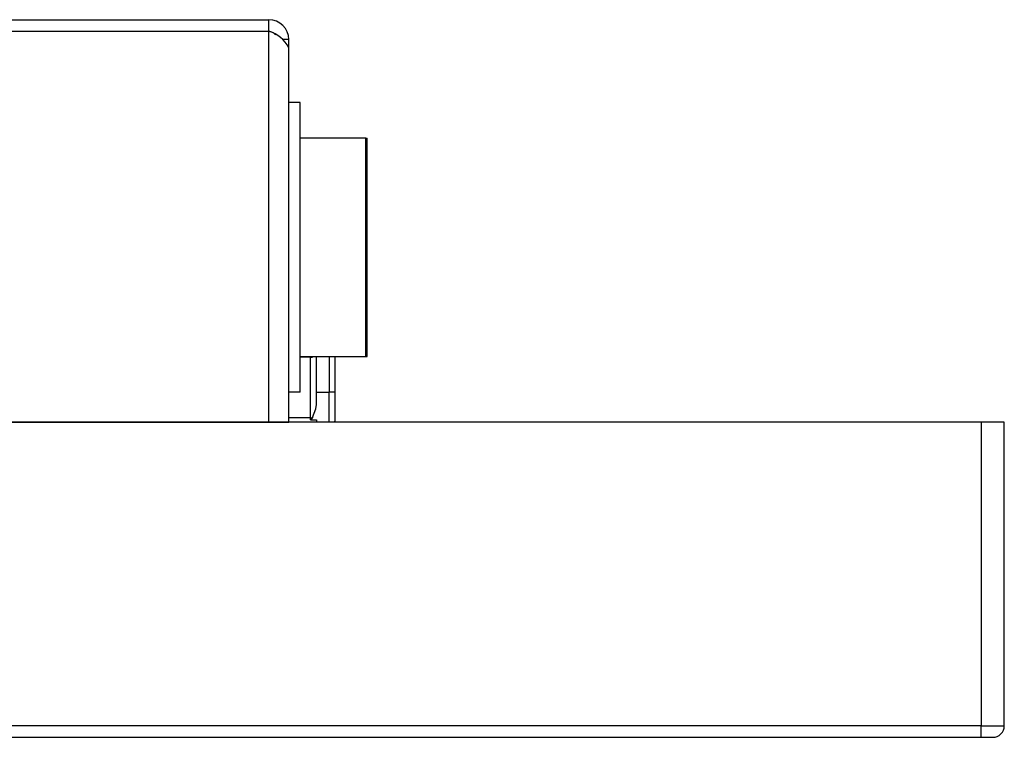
# Model space of a CAD drawing. Header units: millimetres. Extents: x 19 to 844, y 7 to 552.
# Tile 27 of 81: x 370 to 387, y 68 to 80. Entities that reach past the tile are written whole.
import ezdxf

# ---------------------------------------------------------------- set-up
doc = ezdxf.new("R2010")
doc.units = ezdxf.units.MM

msp = doc.modelspace()

# ---------------------------------------------------------------- linework, layer by layer
at = {"color": 7, "linetype": 'Continuous', "lineweight": 25}
for p, q in [((175.561, 80.087), (374.027, 80.087)), ((374.027, 79.887), (374.027, 80.087)), ((175.561, 79.887), (374.027, 79.887)), ((374.027, 73.087), (374.027, 79.887)), ((374.374, 79.74), (374.276, 79.74)), ((374.374, 79.087), (374.374, 79.74)), ((374.374, 73.087), (374.374, 79.599)), ((374.574, 78.647), (374.374, 78.647)), ((374.574, 73.607), (374.574, 78.647)), ((375.713, 78.027), (374.574, 78.027)), ((375.713, 74.227), (375.713, 78.027)), ((375.713, 78.027), (375.738, 78.027)), ((375.738, 74.227), (375.738, 78.027)), ((374.574, 74.227), (375.713, 74.227)), ((374.754, 73.162), (374.754, 74.218)), ((374.854, 73.397), (374.854, 74.227)), ((375.174, 74.227), (375.174, 73.607)), ((375.713, 74.227), (375.738, 74.227)), ((374.574, 73.607), (374.374, 73.607)), ((374.854, 73.607), (375.074, 73.607)), ((375.174, 73.607), (375.074, 73.607)), ((375.174, 73.607), (375.174, 73.107)), ((374.754, 73.129), (374.754, 73.162)), ((374.754, 73.129), (374.854, 73.129)), ((374.854, 73.129), (374.854, 73.087)), ((386.414, 73.087), (159.174, 73.087)), ((176.414, 73.087), (373.174, 73.087)), ((373.174, 73.087), (374.174, 73.087)), ((374.174, 73.087), (374.174, 73.087)), ((374.174, 73.087), (374.174, 73.087)), ((374.174, 73.087), (374.374, 73.087)), ((386.414, 73.087), (386.414, 67.807)), ((386.814, 73.087), (386.414, 73.087)), ((386.814, 67.807), (386.814, 73.087)), ((386.414, 67.807), (159.174, 67.807)), ((386.414, 67.807), (386.814, 67.807)), ((386.414, 67.607), (386.414, 67.807)), ((159.174, 67.607), (386.414, 67.607)), ((386.414, 67.607), (386.614, 67.607))]:
    msp.add_line(p, q, dxfattribs=at)
at = {"color": 8, "linetype": 'Continuous', "lineweight": 25}
for p, q in [((374.754, 74.218), (374.574, 74.218)), ((375.074, 74.227), (375.074, 73.607)), ((375.074, 73.087), (375.074, 73.607)), ((374.754, 73.162), (374.374, 73.162)), ((373.174, 73.087), (373.174, 73.087))]:
    msp.add_line(p, q, dxfattribs=at)
at = {"color": 7, "linetype": 'Continuous', "lineweight": 25, "flags": 128}
for points in [[(374.027, 79.887), (374.102, 79.866), (374.143, 79.824)], [(374.788, 73.167), (374.845, 73.32), (374.854, 73.397)], [(374.788, 73.167), (374.781, 73.153), (374.775, 73.143), (374.77, 73.137), (374.763, 73.132), (374.759, 73.13), (374.756, 73.13), (374.754, 73.129)], [(375.172, 73.087), (375.172, 73.088), (375.174, 73.107)]]:
    msp.add_lwpolyline(points, dxfattribs=at)
at = {"color": 7, "linetype": 'Continuous', "lineweight": 25}
for centre, radius, start, end in [((374.027, 79.74), 0.347, 359.9998, 89.9996), ((373.876, 79.353), 0.555, 26.2416, 74.2816), ((374.754, 73.284), 0.122, 269.93, 286.1226), ((386.614, 67.807), 0.2, 270, 0)]:
    msp.add_arc(centre, radius, start, end, dxfattribs=at)
at = {"color": 8, "linetype": 'Continuous', "lineweight": 25}
msp.add_arc((374.755, 74.337), 0.119, 269.7564, 293.1547, dxfattribs=at)

doc.saveas('drawing.dxf')
